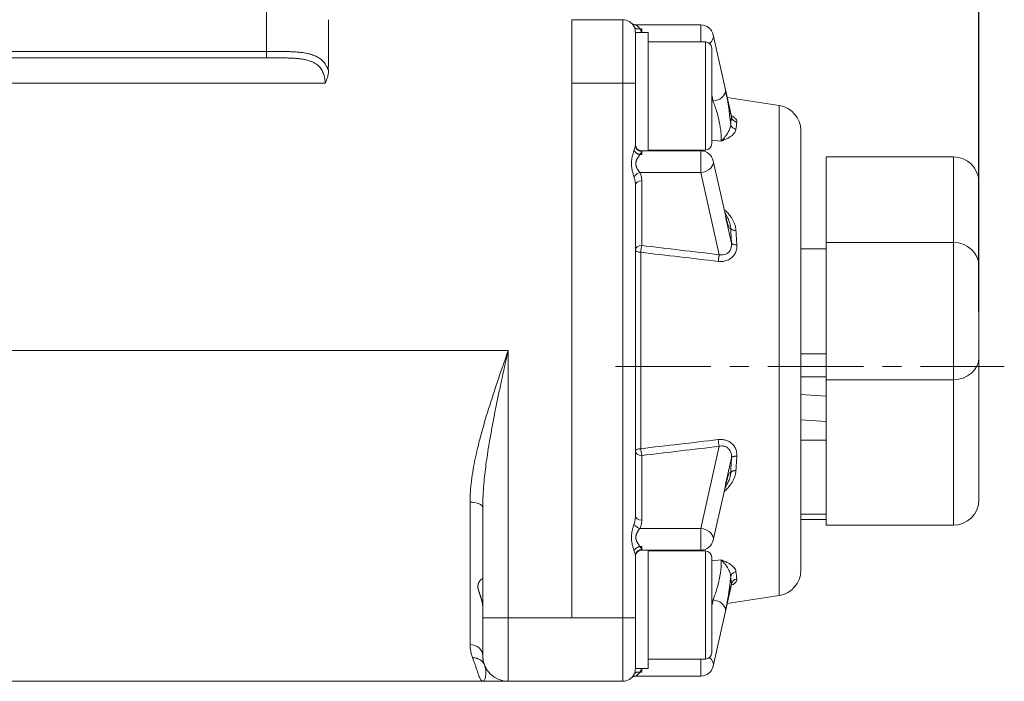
# Model space of a CAD drawing. Header units: millimetres. Extents: x -104 to 382, y -287 to 234.
# Tile 44 of 46: x 305 to 382, y 28 to 80. Entities that reach past the tile are written whole.
import ezdxf

# ---------------------------------------------------------------- set-up
doc = ezdxf.new("R2010")
doc.units = ezdxf.units.MM
for name, pattern in [('K5LT_AXLED', [12, 7.5, -1.5, 1.5, -1.5]), ('K5LT_BASIC', [0]), ('K5LT_THIN', [0])]:
    doc.linetypes.add(name, pattern=pattern)
doc.styles.add('KDIMTEXTSTYLE', font='GOST_AU.SHX', dxfattribs={"width": 0.96, "oblique": 15, "height": 5})
doc.dimstyles.new('KDIMSTYLE (1.00)', dxfattribs={"dimtxt": 5, "dimasz": 1, "dimexe": 2, "dimexo": 0, "dimgap": 1, "dimtad": 1, "dimtxsty": 'KDIMTEXTSTYLE', "dimsah": 1, "dimcen": 0, "dimdle": 1, "dimadec": 0, "dimazin": 0, "dimtfac": 0.667, "dimtmove": 0, "dimatfit": 3, "dimfxl": 1, "dimtvp": 1, "dimtolj": 1, "dimtzin": 0, "dimarcsym": 0})

# ---------------------------------------------------------------- blocks, each defined once
blk = doc.blocks.new('KDIMARROW_01')
blk.add_hatch(color=0).paths.add_polyline_path([(0, 0), (-5, 0.658), (-4.5, 0), (-5, -0.658)])
at = {"color": 0, "linetype": 'K5LT_THIN', "lineweight": 18}
for p, q in [((-4.5, 0), (-5, 0.658)), ((-5, 0.658), (0, 0)), ((0, 0), (-5, -0.658)), ((-5, -0.658), (-4.5, 0)), ((0, 0), (-1, 0))]:
    blk.add_line(p, q, dxfattribs=at)

msp = doc.modelspace()

# ---------------------------------------------------------------- linework, layer by layer
at = {"color": 7, "linetype": 'K5LT_THIN', "lineweight": 18}
for p, q in [((324.262, 81.75), (324.262, 77.25)), ((352.262, 79.75), (352.262, 74.75)), ((353.615, 79.043), (353.762, 79.043)), ((353.762, 79.043), (353.762, 78.75)), ((358.408, 79.336), (358.408, 78)), ((358.762, 78), (358.762, 71.295)), ((324.262, 77.25), (302.916, 77.25)), ((324.262, 76.75), (324.262, 77.25)), ((285.992, 74.75), (328.871, 74.75)), ((348.262, 74.75), (348.262, 32.75)), ((348.262, 74.75), (352.262, 74.75)), ((353.262, 74.75), (352.262, 74.75)), ((352.262, 74.75), (352.262, 32.75)), ((359.262, 73.816), (359.366, 73.35)), ((360.353, 74.168), (360.818, 72.094)), ((359.366, 73.35), (359.262, 73.362)), ((364.566, 73.011), (364.566, 34.489)), ((360.819, 72.143), (360.819, 72.142)), ((358.762, 71.295), (358.762, 69.5)), ((359.262, 70.286), (360.003, 70.203)), ((353.762, 69.143), (353.617, 69.148)), ((353.762, 69.436), (353.762, 69.436)), ((353.762, 69.436), (353.762, 69.397)), ((353.762, 69.397), (353.762, 69.143)), ((358.408, 69.436), (358.408, 67.729)), ((378.262, 68.968), (378.262, 62.24)), ((353.615, 67.729), (358.408, 67.729)), ((358.408, 67.729), (359.853, 61.278)), ((353.762, 62.003), (353.762, 67.083)), ((360.818, 62.194), (360.353, 64.269)), ((368.262, 62.24), (378.262, 62.24)), ((378.262, 62.24), (378.262, 51.451)), ((353.686, 46.033), (353.686, 61.467)), ((283.967, 53.75), (343.262, 53.75)), ((343.262, 32.75), (343.262, 53.75)), ((368.262, 53.484), (366.262, 53.484)), ((366.262, 51.669), (368.262, 51.669)), ((368.262, 51.451), (378.262, 51.451)), ((378.262, 51.451), (378.262, 40.015)), ((366.262, 46.714), (368.262, 46.714)), ((359.853, 46.222), (358.408, 39.771)), ((353.762, 40.417), (353.762, 45.497)), ((360.353, 43.231), (360.818, 45.306)), ((340.262, 41.839), (340.262, 30.639)), ((368.262, 40.883), (366.262, 40.883)), ((358.408, 39.771), (353.615, 39.771)), ((358.408, 39.771), (358.408, 38.064)), ((353.617, 38.352), (353.762, 38.357)), ((353.762, 38.357), (353.762, 38.103)), ((353.762, 38.103), (353.762, 38.064)), ((353.762, 38.064), (353.762, 38.064)), ((358.762, 38), (358.762, 34.735)), ((360.003, 37.297), (359.262, 37.214)), ((360.818, 35.406), (360.353, 33.332)), ((360.819, 35.357), (360.819, 35.357)), ((358.762, 34.735), (358.762, 29.616)), ((359.262, 34.138), (359.366, 34.15)), ((359.366, 34.15), (359.262, 33.684)), ((341.262, 32.75), (343.262, 32.75)), ((343.262, 27.75), (343.262, 32.75)), ((348.262, 32.75), (343.262, 32.75)), ((352.262, 32.75), (348.262, 32.75)), ((353.262, 32.75), (352.262, 32.75)), ((352.262, 32.75), (352.262, 27.75)), ((358.408, 29.5), (358.408, 28.164)), ((358.762, 29.616), (358.762, 29.5)), ((353.762, 28.75), (353.762, 28.457)), ((353.297, 28.165), (353.297, 28.165)), ((353.297, 28.165), (353.297, 28.165)), ((353.762, 28.457), (353.615, 28.457))]:
    msp.add_line(p, q, dxfattribs=at)
at = {"color": 150, "linetype": 'K5LT_BASIC', "lineweight": 20, "true_color": 0x0080ff}
for p, q in [((348.262, 79.75), (348.262, 74.75)), ((352.262, 79.75), (348.262, 79.75)), ((353.298, 79.336), (353.297, 79.336)), ((353.298, 79.336), (358.408, 79.336)), ((353.617, 79.038), (353.615, 79.043)), ((354.262, 78.75), (353.262, 78.75)), ((353.262, 74.75), (353.262, 78.75)), ((354.262, 78.75), (354.262, 69.436)), ((359.383, 78.554), (360.819, 72.143)), ((358.762, 78), (354.262, 78)), ((359.262, 71.583), (359.262, 77.5)), ((324.262, 76.75), (302.916, 76.75)), ((353.262, 73.75), (353.262, 74.75)), ((353.262, 73.75), (353.262, 74.75)), ((353.262, 69.878), (353.262, 73.75)), ((353.262, 71.315), (353.262, 73.75)), ((353.262, 73.75), (353.262, 73.75)), ((364.566, 73.011), (360.484, 73.639)), ((360.819, 72.143), (360.819, 72.142)), ((359.262, 71.652), (359.262, 70)), ((366.262, 36.466), (366.262, 71.034)), ((353.262, 69.934), (353.262, 69.753)), ((353.615, 69.143), (353.617, 69.148)), ((353.762, 69.436), (353.762, 69.436)), ((358.408, 69.436), (353.762, 69.436)), ((358.762, 69.5), (354.262, 69.5)), ((368.262, 68.968), (378.262, 68.968)), ((368.262, 62.24), (368.262, 68.968)), ((359.383, 68.655), (360.342, 64.377)), ((353.262, 40.771), (353.262, 66.729)), ((380.262, 60.39), (380.262, 66.968)), ((368.262, 51.451), (368.262, 62.24)), ((366.262, 61.75), (368.262, 61.75)), ((380.262, 53.197), (380.262, 60.39)), ((380.262, 42.015), (380.262, 53.197)), ((368.262, 40.015), (368.262, 51.451)), ((368.262, 50.155), (366.262, 50.289)), ((366.262, 48.311), (368.262, 48.177)), ((359.383, 38.845), (360.342, 43.123)), ((341.262, 41.381), (341.262, 32.75)), ((368.262, 40.457), (366.262, 40.457)), ((368.262, 40.015), (378.262, 40.015)), ((353.262, 38.154), (353.262, 38.154)), ((353.617, 38.352), (353.615, 38.357)), ((353.762, 38.064), (353.762, 38.064)), ((353.762, 38.064), (358.408, 38.064)), ((354.262, 38.064), (354.262, 30.651)), ((358.762, 38), (354.262, 38)), ((353.262, 37.567), (353.262, 37.747)), ((353.262, 37.622), (353.262, 37.566)), ((353.262, 33.75), (353.262, 37.622)), ((359.262, 34.619), (359.262, 37.5)), ((341.252, 35.817), (341.252, 35.817)), ((353.262, 33.75), (353.262, 36.185)), ((360.819, 35.357), (359.383, 28.946)), ((360.819, 35.357), (360.819, 35.357)), ((359.262, 30), (359.262, 34.619)), ((364.566, 34.489), (360.484, 33.861)), ((353.262, 32.75), (353.262, 33.75)), ((353.262, 33.75), (353.262, 33.75)), ((341.262, 32.75), (341.262, 29.75)), ((353.262, 28.75), (353.262, 32.75)), ((353.262, 28.784), (353.262, 30.651)), ((354.262, 30.651), (354.262, 28.75)), ((358.762, 29.5), (354.262, 29.5)), ((354.262, 28.75), (353.262, 28.75)), ((353.297, 28.165), (353.297, 28.165)), ((353.297, 28.165), (353.297, 28.165)), ((358.408, 28.164), (353.297, 28.164)), ((353.615, 28.457), (353.617, 28.462)), ((273.771, 27.75), (341.262, 27.75)), ((341.262, 27.75), (341.263, 27.75)), ((341.262, 27.75), (341.263, 27.75)), ((341.263, 27.75), (341.263, 27.75)), ((341.263, 27.75), (341.263, 27.75)), ((341.263, 27.75), (341.263, 27.75)), ((341.263, 27.75), (341.265, 27.75)), ((341.263, 27.75), (341.263, 27.75)), ((341.263, 27.75), (341.263, 27.75)), ((341.263, 27.75), (341.263, 27.75)), ((341.263, 27.75), (341.265, 27.75)), ((341.265, 27.75), (341.265, 27.75)), ((341.265, 27.75), (341.267, 27.75)), ((341.265, 27.75), (341.267, 27.75)), ((341.265, 27.75), (341.267, 27.75)), ((341.267, 27.75), (341.267, 27.75)), ((341.267, 27.75), (341.267, 27.75)), ((341.267, 27.75), (343.262, 27.75)), ((341.267, 27.75), (341.267, 27.75)), ((341.267, 27.75), (341.267, 27.75)), ((348.262, 27.75), (343.262, 27.75)), ((348.262, 27.75), (352.262, 27.75))]:
    msp.add_line(p, q, dxfattribs=at)
at = {"color": 30, "linetype": 'K5LT_AXLED', "lineweight": 18, "true_color": 0xff8000}
msp.add_line((351.686, 52.5), (382.262, 52.5), dxfattribs=at)
at = {"color": 150, "linetype": 'K5LT_BASIC', "lineweight": 20, "true_color": 0x0080ff}
for centre, radius, start, end in [((352.262, 78.75), 1, 25.6615, 90), ((352.262, 78.75), 1, 45.89228, 46.34814), ((352.262, 78.75), 1, 44.95825, 45.89228), ((352.262, 78.75), 1, 25.52878, 40.16049), ((352.262, 78.75), 1, 25.32126, 25.74835), ((352.262, 78.75), 1, 0, 25.6615), ((358.408, 78.336), 1, 12.6254, 90), ((358.762, 77.5), 0.5, 0, 90), ((364.262, 71.034), 2, 0, 81.25384), ((358.762, 70), 0.5, 270, 0), ((358.408, 68.436), 1, 12.6254, 90), ((378.262, 66.968), 2, 0, 90), ((378.262, 42.015), 2, 270, 0), ((358.408, 39.064), 1, 270, 347.3742), ((358.762, 37.5), 0.5, 0, 90), ((364.262, 36.466), 2, 278.74616, 0), ((343.262, 29.75), 2, 180, 270), ((343.262, 29.75), 2, 180, 201.09758), ((358.762, 30), 0.5, 270, 0), ((352.262, 28.75), 1, 334.47122, 0), ((358.408, 29.164), 1, 270, 347.3742), ((352.262, 28.75), 1, 270, 334.3385), ((352.262, 28.75), 1, 313.65929, 314.0944), ((352.262, 28.75), 1, 313.6519, 313.6624), ((352.262, 28.75), 1, 314.0944, 315.71757), ((352.262, 28.75), 1, 314.11175, 314.7814), ((352.262, 28.75), 1, 334.3385, 334.47122)]:
    msp.add_arc(centre, radius, start, end, dxfattribs=at)
at = {"color": 7, "linetype": 'K5LT_THIN', "lineweight": 18}
for centre, major_axis, ratio, start_param, end_param in [((353.762, 77.982), (-1.5, 0), 0.707107, 4.712389, 4.808614), ((358.408, 78.336), (-0.976, -0.219), 0.698401, 2.157904, 3.141593), ((358.408, 78.336), (-0.976, -0.219), 0.698401, 3.141593, 3.141594), ((359.366, 74.058), (0.976, 0.219), 0.698401, 4.557212, 6.128009), ((353.762, 70.204), (1.5, 0), 0.707107, 4.616164, 4.712389), ((358.408, 68.436), (-0.976, -0.219), 0.698401, 1.41562, 3.141593), ((358.408, 68.436), (-0.976, -0.219), 0.698401, 3.141593, 3.141594), ((353.762, 66.729), (-0.5, 0), 0.707107, 4.712389, 6.283185), ((359.366, 64.158), (0.976, 0.219), 0.698401, 6.276654, 6.283185), ((359.366, 64.158), (0.976, 0.219), 0.698401, 6.128009, 6.276654), ((353.762, 61.649), (-0.5, 0), 0.707107, 4.712389, 6.283185), ((378.262, 60.39), (-2, 0), 0.925252, 3.141593, 4.712389), ((353.762, 61.649), (-0.5, 0), 0.368619, 0, 1.418147), ((378.262, 53.197), (2, 0), 0.872936, 4.712389, 6.283185), ((353.762, 45.851), (-0.5, 0), 0.368619, 4.865038, 6.283185), ((353.762, 45.851), (0.5, 0), 0.707107, 3.141593, 4.712389), ((359.366, 43.342), (0.976, -0.219), 0.698401, 0, 0.006532), ((359.366, 43.342), (0.976, -0.219), 0.698401, 0.006532, 0.155177), ((340.262, 41.381), (1, 0), 0.458123, 0, 1.570796), ((353.762, 40.771), (0.5, 0), 0.707107, 3.141593, 4.712389), ((358.408, 39.064), (-0.976, 0.219), 0.698401, 3.141593, 4.867566), ((358.408, 39.064), (-0.976, 0.219), 0.698401, 3.141585, 3.141593), ((353.762, 37.296), (-1.5, 0), 0.707107, 4.712389, 4.808614), ((359.366, 33.442), (-0.976, 0.219), 0.698401, 3.296769, 4.867566), ((340.262, 29.75), (-1, 0), 0.888889, 3.141593, 4.712389), ((358.408, 29.164), (-0.976, 0.219), 0.698401, 3.141593, 4.125289), ((358.408, 29.164), (-0.976, 0.219), 0.698401, 3.141585, 3.141593), ((353.762, 29.518), (1.5, 0), 0.707107, 4.616164, 4.712389)]:
    msp.add_ellipse(centre, major_axis=major_axis, ratio=ratio, start_param=start_param, end_param=end_param, dxfattribs=at)
at = {"color": 150, "linetype": 'K5LT_BASIC', "lineweight": 20, "true_color": 0x0080ff}
for centre, major_axis, start_param, end_param in [((358.408, 78.336), (-0.976, -0.219), 3.141593, 3.141594), ((358.408, 68.436), (-0.976, -0.219), 3.141593, 3.141594), ((359.366, 64.158), (0.976, 0.219), 6.276654, 6.283185), ((359.366, 43.342), (0.976, -0.219), 0, 0.006532), ((358.408, 39.064), (-0.976, 0.219), 3.141585, 3.141593), ((358.408, 29.164), (-0.976, 0.219), 3.141585, 3.141593)]:
    msp.add_ellipse(centre, major_axis=major_axis, ratio=0.698401, start_param=start_param, end_param=end_param, dxfattribs=at)
for points, knots in [([(329.135, 79.75), (329.135, 78.584), (329.135, 77.417), (329.135, 76.084), (329.099, 75.917), (329.135, 75.75), (329.135, 75.75), (329.135, 75.749)], [0, 0, 0, 0, 0.874687, 0.874687, 0.999642, 0.999642, 1, 1, 1, 1]), ([(352.958, 79.468), (352.958, 79.468), (352.958, 79.468), (352.959, 79.468), (352.959, 79.467), (352.96, 79.467), (352.96, 79.467), (352.961, 79.466), (352.962, 79.465), (352.964, 79.463), (352.965, 79.461), (352.97, 79.457), (352.973, 79.454), (352.981, 79.448), (352.986, 79.444), (353.002, 79.432), (353.014, 79.423), (353.044, 79.404), (353.062, 79.394), (353.099, 79.376), (353.118, 79.368), (353.157, 79.355), (353.177, 79.35), (353.219, 79.341), (353.24, 79.338), (353.268, 79.336), (353.275, 79.336), (353.281, 79.336)], [0, 0, 0, 0, 1.156858, 1.156858, 1.908822, 1.908822, 2.139355, 2.139355, 3.064203, 3.064203, 3.989051, 3.989051, 4.955053, 4.955053, 5.918213, 5.918213, 7.844533, 7.844533, 10.467317, 10.467317, 13.059217, 13.059217, 15.671218, 15.671218, 18.386597, 18.386597, 19.229939, 19.229939, 19.229939, 19.229939]), ([(353.027, 79.394), (353.031, 79.389), (353.036, 79.383), (353.044, 79.373), (353.047, 79.369), (353.051, 79.365)], [8.981993, 8.981993, 8.981993, 8.981993, 10.773679, 10.773679, 12, 12, 12, 12]), ([(329.135, 75.749), (329.134, 75.691), (329.132, 75.633), (329.119, 75.497), (329.105, 75.419), (329.07, 75.256), (329.044, 75.17), (328.982, 74.991), (328.943, 74.898), (328.89, 74.788), (328.881, 74.769), (328.871, 74.75)], [0, 0, 0, 0, 0.167683, 0.167683, 0.394006, 0.394006, 0.650137, 0.650137, 0.938856, 0.938856, 1, 1, 1, 1]), ([(360.834, 72.102), (360.834, 72.102), (360.834, 72.102), (360.833, 72.104), (360.832, 72.105), (360.83, 72.109), (360.829, 72.111), (360.827, 72.115), (360.826, 72.118), (360.824, 72.124), (360.823, 72.127), (360.821, 72.134), (360.82, 72.138), (360.819, 72.142)], [0, 0, 0, 0, 0.001198, 0.001198, 0.4, 0.4, 0.8, 0.8, 1.2, 1.2, 1.6, 1.6, 2, 2, 2, 2]), ([(353.762, 69.435), (353.74, 69.435), (353.719, 69.436), (353.677, 69.442), (353.655, 69.446), (353.612, 69.458), (353.591, 69.465), (353.549, 69.483), (353.528, 69.493), (353.489, 69.516), (353.47, 69.529), (353.436, 69.555), (353.42, 69.569), (353.39, 69.599), (353.377, 69.616), (353.35, 69.65), (353.338, 69.669), (353.318, 69.704), (353.311, 69.721), (353.301, 69.741), (353.3, 69.745), (353.289, 69.77), (353.282, 69.792), (353.271, 69.836), (353.267, 69.858), (353.263, 69.896), (353.263, 69.912), (353.262, 69.93), (353.262, 69.932), (353.262, 69.935)], [0, 0, 0, 0, 1.292793, 1.292793, 2.636676, 2.636676, 4.018693, 4.018693, 5.416802, 5.416802, 6.801675, 6.801675, 8.082199, 8.082199, 9.383368, 9.383368, 10.734208, 10.734208, 11.861573, 11.861573, 12.119417, 12.119417, 13.514662, 13.514662, 14.891389, 14.891389, 15.862652, 15.862652, 16, 16, 16, 16]), ([(353.166, 69.502), (353.17, 69.482), (353.177, 69.467), (353.193, 69.436), (353.203, 69.421), (353.224, 69.39), (353.236, 69.376), (353.261, 69.347), (353.274, 69.333), (353.303, 69.305), (353.318, 69.292), (353.35, 69.267), (353.367, 69.255), (353.401, 69.232), (353.419, 69.221), (353.456, 69.202), (353.475, 69.192), (353.513, 69.176), (353.533, 69.168), (353.572, 69.155), (353.592, 69.149), (353.613, 69.144), (353.614, 69.144), (353.617, 69.148)], [0, 0, 0, 0, 0.099452, 0.099452, 0.198904, 0.198904, 0.298356, 0.298356, 0.397808, 0.397808, 0.49726, 0.49726, 0.596712, 0.596712, 0.696164, 0.696164, 0.795616, 0.795616, 0.895068, 0.895068, 0.994521, 0.994521, 1, 1, 1, 1]), ([(360.494, 63.823), (360.487, 63.841), (360.48, 63.86), (360.466, 63.902), (360.459, 63.924), (360.449, 63.954), (360.446, 63.964), (360.433, 64.008), (360.423, 64.045), (360.401, 64.127), (360.39, 64.171), (360.366, 64.266), (360.354, 64.318), (360.342, 64.372)], [0, 0, 0, 0, 0.6, 0.6, 1.01731, 1.01731, 1.2, 1.2, 1.793007, 1.793007, 2.386014, 2.386014, 3, 3, 3, 3]), ([(341.262, 41.381), (341.262, 41.705), (341.279, 42.325), (341.341, 43.216), (341.422, 44.024), (341.517, 44.801), (341.632, 45.613), (341.78, 46.54), (341.987, 47.721), (342.296, 49.313), (342.734, 51.38), (343.077, 52.921), (343.262, 53.75)], [0, 0, 0, 0, 0.082941, 0.156879, 0.221814, 0.282476, 0.347866, 0.420058, 0.507702, 0.6326, 0.80116, 1, 1, 1, 1]), ([(360.342, 43.128), (360.344, 43.135), (360.345, 43.141), (360.351, 43.168), (360.356, 43.187), (360.363, 43.219), (360.366, 43.232), (360.371, 43.252), (360.373, 43.26), (360.377, 43.276), (360.379, 43.284), (360.382, 43.299), (360.384, 43.305), (360.388, 43.324), (360.392, 43.337), (360.4, 43.371), (360.406, 43.392), (360.413, 43.42), (360.416, 43.428), (360.425, 43.461), (360.431, 43.485), (360.446, 43.536), (360.454, 43.563), (360.469, 43.608), (360.475, 43.626), (360.487, 43.66), (360.492, 43.673), (360.5, 43.693), (360.504, 43.702), (360.504, 43.704), (360.505, 43.706), (360.504, 43.703), (360.5, 43.695), (360.496, 43.689)], [0, 0, 0, 0, 0.294083, 0.294083, 1.165893, 1.165893, 1.748027, 1.748027, 2.136734, 2.136734, 2.525442, 2.525442, 2.84555, 2.84555, 3.485766, 3.485766, 4.629004, 4.629004, 5.084261, 5.084261, 6.545893, 6.545893, 8.46195, 8.46195, 10.163577, 10.163577, 11.865205, 11.865205, 13.566832, 13.566832, 14.33101, 14.33101, 16, 16, 16, 16]), ([(353.262, 37.566), (353.262, 37.566), (353.262, 37.566), (353.262, 37.566), (353.262, 37.566), (353.262, 37.568), (353.262, 37.57), (353.262, 37.574), (353.262, 37.577), (353.262, 37.583), (353.262, 37.588), (353.263, 37.595), (353.263, 37.598), (353.263, 37.607), (353.264, 37.614), (353.267, 37.638), (353.27, 37.656), (353.279, 37.695), (353.285, 37.717), (353.301, 37.759), (353.31, 37.78), (353.331, 37.82), (353.343, 37.839), (353.37, 37.876), (353.384, 37.893), (353.414, 37.925), (353.429, 37.939), (353.463, 37.966), (353.481, 37.979), (353.519, 38.002), (353.539, 38.012), (353.58, 38.031), (353.602, 38.039), (353.646, 38.051), (353.668, 38.056), (353.706, 38.062), (353.723, 38.064), (353.747, 38.065), (353.754, 38.065), (353.762, 38.065)], [0.001175, 0.001175, 0.001175, 0.001175, 0.003277, 0.003277, 0.004698, 0.004698, 0.13547, 0.13547, 0.274463, 0.274463, 0.552449, 0.552449, 0.729932, 0.729932, 1.108422, 1.108422, 2.220369, 2.220369, 3.590107, 3.590107, 4.983846, 4.983846, 6.373509, 6.373509, 7.731705, 7.731705, 9.035529, 9.035529, 10.370878, 10.370878, 11.751091, 11.751091, 13.149126, 13.149126, 14.535697, 14.535697, 15.54443, 15.54443, 16, 16, 16, 16]), ([(341.262, 33.572), (341.262, 33.586), (341.261, 33.614), (341.26, 33.655), (341.257, 33.696), (341.254, 33.728), (341.252, 33.756), (341.248, 33.784), (341.244, 33.821), (341.237, 33.863), (341.23, 33.905), (341.222, 33.947), (341.214, 33.99), (341.204, 34.032), (341.194, 34.075), (341.182, 34.122), (341.168, 34.174), (341.152, 34.231), (341.137, 34.283), (341.122, 34.33), (341.108, 34.372), (341.095, 34.413), (341.081, 34.454), (341.067, 34.494), (341.054, 34.534), (341.04, 34.573), (341.027, 34.612), (341.014, 34.65), (341.001, 34.687), (340.989, 34.723), (340.977, 34.757), (340.966, 34.791), (340.956, 34.823), (340.947, 34.854), (340.938, 34.884), (340.93, 34.913), (340.923, 34.94), (340.917, 34.965), (340.911, 34.99), (340.906, 35.013), (340.902, 35.035), (340.898, 35.056), (340.895, 35.076), (340.892, 35.096), (340.89, 35.114), (340.888, 35.132), (340.886, 35.148), (340.885, 35.164), (340.885, 35.18), (340.884, 35.196), (340.884, 35.208), (340.884, 35.221), (340.884, 35.237), (340.885, 35.259), (340.887, 35.282), (340.89, 35.302), (340.892, 35.321), (340.895, 35.337), (340.898, 35.352), (340.902, 35.371), (340.909, 35.397), (340.92, 35.431), (340.933, 35.466), (340.946, 35.496), (340.958, 35.52), (340.969, 35.54), (340.979, 35.558), (340.99, 35.575), (341, 35.592), (341.012, 35.608), (341.023, 35.624), (341.035, 35.64), (341.047, 35.655), (341.061, 35.671), (341.075, 35.687), (341.091, 35.705), (341.106, 35.719), (341.119, 35.732), (341.131, 35.742), (341.142, 35.752), (341.153, 35.761), (341.164, 35.77), (341.174, 35.777), (341.184, 35.785), (341.194, 35.791), (341.203, 35.797), (341.211, 35.802), (341.22, 35.806), (341.227, 35.81), (341.234, 35.813), (341.241, 35.815), (341.246, 35.816), (341.25, 35.817), (341.252, 35.817), (341.252, 35.817)], [0, 0, 0, 0, 0.0116251, 0.0232257, 0.0348057, 0.0463864, 0.0497538, 0.0579701, 0.0695809, 0.081214, 0.0928891, 0.1045844, 0.1163336, 0.128119, 0.1399615, 0.1518406, 0.1677426, 0.1836491, 0.1995743, 0.2115622, 0.2235338, 0.2354031, 0.2471586, 0.2588658, 0.2705837, 0.2823106, 0.2940457, 0.3056645, 0.3171883, 0.328508, 0.3397252, 0.3505951, 0.3612245, 0.3714836, 0.3816055, 0.3912612, 0.4005841, 0.4093822, 0.4179876, 0.4261238, 0.4339931, 0.4415065, 0.4489347, 0.4560143, 0.4628287, 0.4692059, 0.4754019, 0.4811871, 0.4867448, 0.4937138, 0.4994615, 0.5011217, 0.5089637, 0.5180048, 0.5272449, 0.5367076, 0.5436887, 0.5503859, 0.5569779, 0.563744, 0.5754487, 0.5924306, 0.6111306, 0.626802, 0.6382398, 0.648956, 0.6589868, 0.6690493, 0.6792688, 0.689602, 0.700096, 0.710642, 0.7212752, 0.7319419, 0.7462094, 0.7604775, 0.7747351, 0.7853894, 0.7960202, 0.8066134, 0.8171928, 0.8277383, 0.8382563, 0.8487683, 0.8592945, 0.8699132, 0.8806013, 0.8913855, 0.9022116, 0.913144, 0.9242099, 0.9353462, 0.9464347, 0.9496725, 0.9496725, 0.9496725, 0.9496725]), ([(341.252, 35.817), (341.252, 35.817), (341.253, 35.817), (341.255, 35.817), (341.258, 35.816), (341.26, 35.815), (341.261, 35.812), (341.262, 35.81), (341.262, 35.809)], [0.9496725, 0.9496725, 0.9496725, 0.9496725, 0.94967255, 0.95734384, 0.96808612, 0.97871094, 0.98933449, 1, 1, 1, 1]), ([(360.819, 35.357), (360.821, 35.363), (360.823, 35.369), (360.825, 35.376), (360.826, 35.378), (360.827, 35.381), (360.827, 35.382), (360.828, 35.384), (360.828, 35.385), (360.83, 35.388), (360.83, 35.39), (360.833, 35.394), (360.834, 35.397), (360.836, 35.4), (360.837, 35.401), (360.837, 35.402), (360.837, 35.401), (360.836, 35.4)], [0, 0, 0, 0, 2.4, 2.4, 3.24907, 3.24907, 3.782672, 3.782672, 4.392454, 4.392454, 5.535838, 5.535838, 7.670298, 7.670298, 10.070298, 10.070298, 12, 12, 12, 12]), ([(353.297, 28.165), (353.297, 28.165), (353.297, 28.165), (353.275, 28.165), (353.253, 28.163), (353.21, 28.157), (353.188, 28.153), (353.148, 28.142), (353.129, 28.136), (353.091, 28.121), (353.073, 28.112), (353.048, 28.098), (353.041, 28.094), (353.029, 28.087), (353.024, 28.084), (353.012, 28.075), (353.005, 28.07), (352.985, 28.055), (352.974, 28.046), (352.965, 28.038), (352.963, 28.036), (352.96, 28.034), (352.959, 28.033), (352.958, 28.032), (352.958, 28.032), (352.958, 28.032), (352.958, 28.032), (352.958, 28.032)], [0, 0, 0, 0, 0.00402, 0.00402, 2.927263, 2.927263, 5.855265, 5.855265, 8.524101, 8.524101, 11.245365, 11.245365, 12.367003, 12.367003, 13.143396, 13.143396, 14.337862, 14.337862, 16.667072, 16.667072, 18.086414, 18.086414, 19.186014, 19.186014, 20.780563, 20.780563, 20.998688, 20.998688, 20.998688, 20.998688]), ([(352.958, 28.032), (352.958, 28.032), (352.958, 28.032), (352.959, 28.032), (352.959, 28.033), (352.96, 28.033), (352.96, 28.033), (352.961, 28.034), (352.962, 28.035), (352.964, 28.037), (352.965, 28.039), (352.97, 28.043), (352.973, 28.046), (352.981, 28.052), (352.986, 28.056), (353.002, 28.068), (353.014, 28.077), (353.044, 28.096), (353.062, 28.106), (353.099, 28.124), (353.118, 28.132), (353.157, 28.145), (353.177, 28.15), (353.219, 28.159), (353.24, 28.162), (353.268, 28.164), (353.275, 28.164), (353.281, 28.164)], [0, 0, 0, 0, 1.156857, 1.156857, 1.90882, 1.90882, 2.139353, 2.139353, 3.0642, 3.0642, 3.989047, 3.989047, 4.955051, 4.955051, 5.918212, 5.918212, 7.844535, 7.844535, 10.467321, 10.467321, 13.059251, 13.059251, 15.671283, 15.671283, 18.386662, 18.386662, 19.22993, 19.22993, 19.22993, 19.22993]), ([(353.166, 28.322), (353.17, 28.331), (353.177, 28.343), (353.193, 28.366), (353.203, 28.377), (353.224, 28.397), (353.236, 28.406), (353.261, 28.423), (353.274, 28.431), (353.303, 28.444), (353.318, 28.45), (353.35, 28.46), (353.367, 28.464), (353.401, 28.47), (353.419, 28.473), (353.456, 28.475), (353.475, 28.475), (353.513, 28.473), (353.533, 28.472), (353.572, 28.466), (353.592, 28.463), (353.613, 28.458), (353.614, 28.457), (353.617, 28.462)], [0, 0, 0, 0, 0.099452, 0.099452, 0.198904, 0.198904, 0.298356, 0.298356, 0.397808, 0.397808, 0.49726, 0.49726, 0.596712, 0.596712, 0.696164, 0.696164, 0.795616, 0.795616, 0.895068, 0.895068, 0.994521, 0.994521, 1, 1, 1, 1])]:
    msp.add_open_spline(points, degree=3, knots=knots, dxfattribs=at)
for points in [[(353.615, 79.043), (353.516, 79.019), (353.317, 79.02), (353.194, 79.117), (353.164, 79.181)], [(353.617, 79.038), (353.515, 79.019), (353.316, 79.02), (353.194, 79.118), (353.166, 79.178)], [(353.166, 69.502), (353.164, 69.498), (353.164, 69.497), (353.164, 69.497), (353.164, 69.497)], [(353.164, 69.497), (353.194, 69.419), (353.317, 69.263), (353.516, 69.167), (353.615, 69.143)], [(353.615, 38.357), (353.516, 38.333), (353.317, 38.237), (353.194, 38.081), (353.164, 38.003)], [(353.164, 38.003), (353.164, 38.003), (353.164, 38.003), (353.164, 38.002), (353.166, 37.998)], [(353.617, 38.352), (353.515, 38.333), (353.316, 38.236), (353.194, 38.08), (353.166, 37.998)], [(353.164, 28.319), (353.194, 28.383), (353.317, 28.48), (353.516, 28.481), (353.615, 28.457)]]:
    msp.add_open_spline(points, degree=3, dxfattribs=at)
at = {"color": 7, "linetype": 'K5LT_THIN', "lineweight": 18}
for points, knots in [([(353.615, 79.043), (353.594, 79.072), (353.554, 79.122), (353.5, 79.177), (353.461, 79.213), (353.431, 79.238), (353.405, 79.259), (353.381, 79.278), (353.36, 79.293), (353.343, 79.305), (353.329, 79.315), (353.317, 79.323), (353.309, 79.329), (353.303, 79.333), (353.299, 79.335), (353.297, 79.336), (353.298, 79.335), (353.3, 79.333), (353.301, 79.333)], [0, 0, 0, 0, 0.0811032, 0.1442213, 0.1872753, 0.2213711, 0.2538606, 0.2866904, 0.3178552, 0.346626, 0.3737069, 0.4004, 0.426107, 0.4503091, 0.4746938, 0.5002514, 0.5259344, 0.5432846, 0.5432846, 0.5432846, 0.5432846]), ([(329.135, 75.749), (329.096, 75.863), (329.015, 76.052), (328.882, 76.27), (328.758, 76.43), (328.61, 76.582), (328.394, 76.752), (328.097, 76.913), (327.773, 77.029), (327.484, 77.101), (327.237, 77.146), (326.997, 77.179), (326.733, 77.205), (326.427, 77.225), (326.036, 77.241), (325.531, 77.25), (324.92, 77.252), (324.483, 77.25), (324.262, 77.25)], [0, 0, 0, 0, 0.067415, 0.118391, 0.152926, 0.191389, 0.250609, 0.326419, 0.400264, 0.456009, 0.497822, 0.540549, 0.588541, 0.639894, 0.701011, 0.788935, 0.892731, 1, 1, 1, 1]), ([(324.262, 76.75), (324.53, 76.75), (324.993, 76.752), (325.564, 76.749), (325.958, 76.74), (326.265, 76.729), (326.554, 76.712), (326.85, 76.686), (327.152, 76.644), (327.47, 76.577), (327.777, 76.48), (328.034, 76.358), (328.222, 76.235), (328.364, 76.113), (328.481, 75.986), (328.585, 75.842), (328.67, 75.691), (328.741, 75.527), (328.801, 75.339), (328.845, 75.13), (328.867, 74.927), (328.871, 74.803), (328.871, 74.75)], [0, 0, 0, 0, 0.119991, 0.206476, 0.259453, 0.302783, 0.351853, 0.399555, 0.450508, 0.507898, 0.572591, 0.630508, 0.674811, 0.709185, 0.745537, 0.780699, 0.817233, 0.849637, 0.886161, 0.930746, 0.970386, 1, 1, 1, 1]), ([(359.366, 73.35), (359.475, 73.097), (359.659, 72.561), (359.845, 71.804), (359.94, 71.276), (359.994, 70.858), (360.018, 70.49), (360.012, 70.286), (360.003, 70.203)], [0, 0, 0, 0, 0.297791, 0.499601, 0.627162, 0.7428, 0.874323, 1, 1, 1, 1]), ([(361.236, 71.7), (361.244, 71.76), (361.223, 71.868), (361.116, 72.003), (361, 72.096), (360.899, 72.159), (360.834, 72.193), (360.805, 72.207)], [0, 0, 0, 0, 0.1860521, 0.324664, 0.4113546, 0.4810578, 0.530282, 0.530282, 0.530282, 0.530282]), ([(360.818, 72.094), (360.824, 72.055), (360.847, 71.982), (360.905, 71.889), (360.975, 71.817), (361.054, 71.762), (361.142, 71.722), (361.204, 71.706), (361.236, 71.7)], [0, 0, 0, 0, 0.20398, 0.38485, 0.54468, 0.69615, 0.848613, 1, 1, 1, 1]), ([(360.752, 71.52), (360.75, 71.444), (360.728, 71.304), (360.662, 71.116), (360.593, 70.97), (360.524, 70.845), (360.439, 70.71), (360.324, 70.549), (360.177, 70.372), (360.063, 70.257), (360.003, 70.203)], [0, 0, 0, 0, 0.182386, 0.322138, 0.422065, 0.503703, 0.59671, 0.717686, 0.856201, 1, 1, 1, 1]), ([(360.752, 71.52), (360.758, 71.483), (360.78, 71.415), (360.834, 71.33), (360.898, 71.263), (360.971, 71.21), (361.063, 71.165), (361.132, 71.147), (361.17, 71.141)], [0, 0, 0, 0, 0.200887, 0.374791, 0.514131, 0.660769, 0.820198, 1, 1, 1, 1]), ([(360.003, 70.203), (360.106, 70.243), (360.295, 70.32), (360.538, 70.44), (360.722, 70.551), (360.866, 70.658), (360.984, 70.768), (361.082, 70.89), (361.146, 71.016), (361.165, 71.101), (361.17, 71.141)], [0, 0, 0, 0, 0.169544, 0.318382, 0.446514, 0.548603, 0.6586, 0.776503, 0.894717, 1, 1, 1, 1]), ([(353.262, 69.878), (353.262, 69.83), (353.276, 69.743), (353.326, 69.635), (353.389, 69.553), (353.466, 69.486), (353.563, 69.433), (353.666, 69.403), (353.732, 69.397), (353.762, 69.397)], [0, 0, 0, 0, 0.18885, 0.347409, 0.46717, 0.591128, 0.746312, 0.886838, 1, 1, 1, 1]), ([(353.164, 69.497), (353.14, 69.422), (353.093, 69.281), (353.033, 69.068), (352.991, 68.87), (352.962, 68.669), (352.95, 68.465), (352.954, 68.282), (352.972, 68.117), (353.001, 67.953), (353.039, 67.796), (353.08, 67.646), (353.122, 67.507), (353.15, 67.418), (353.164, 67.376)], [0, 0, 0, 0, 0.137468, 0.23785, 0.314972, 0.405284, 0.493199, 0.56489, 0.631091, 0.700237, 0.777269, 0.845744, 0.921635, 1, 1, 1, 1]), ([(353.615, 67.729), (353.593, 67.759), (353.552, 67.818), (353.492, 67.905), (353.447, 67.978), (353.412, 68.039), (353.385, 68.092), (353.362, 68.142), (353.344, 68.188), (353.328, 68.235), (353.315, 68.281), (353.306, 68.326), (353.3, 68.369), (353.296, 68.411), (353.296, 68.458), (353.301, 68.517), (353.313, 68.585), (353.334, 68.656), (353.359, 68.722), (353.387, 68.786), (353.42, 68.849), (353.458, 68.914), (353.499, 68.978), (353.54, 69.038), (353.579, 69.093), (353.603, 69.127), (353.615, 69.143)], [0, 0, 0, 0, 0.082885, 0.151804, 0.207092, 0.246139, 0.282911, 0.315497, 0.345864, 0.374384, 0.404618, 0.433258, 0.459931, 0.483063, 0.51113, 0.546568, 0.591681, 0.637557, 0.681624, 0.721071, 0.764029, 0.811793, 0.862018, 0.909064, 0.954245, 1, 1, 1, 1]), ([(353.164, 67.376), (353.179, 67.414), (353.218, 67.481), (353.297, 67.566), (353.384, 67.632), (353.489, 67.69), (353.57, 67.718), (353.615, 67.729)], [0, 0, 0, 0, 0.243318, 0.43284, 0.590446, 0.773205, 1, 1, 1, 1]), ([(353.762, 67.083), (353.76, 67.146), (353.758, 67.209), (353.742, 67.333), (353.73, 67.395), (353.699, 67.516), (353.679, 67.577), (353.644, 67.667), (353.629, 67.698), (353.615, 67.729)], [0, 0, 0, 0, 0.282035, 0.282035, 0.564069, 0.564069, 0.846104, 0.846104, 1, 1, 1, 1]), ([(361.17, 63.181), (361.164, 63.291), (361.132, 63.494), (361.041, 63.767), (360.932, 63.997), (360.802, 64.212), (360.628, 64.448), (360.434, 64.663), (360.291, 64.801), (360.235, 64.853)], [0, 0, 0, 0, 0.1536881, 0.283869, 0.3905427, 0.4957917, 0.6168013, 0.7735841, 0.8699832, 0.8699832, 0.8699832, 0.8699832]), ([(360.296, 64.582), (360.322, 64.536), (360.387, 64.424), (360.472, 64.269), (360.55, 64.113), (360.616, 63.965), (360.679, 63.794), (360.733, 63.588), (360.75, 63.44), (360.752, 63.361)], [0.2511069, 0.2511069, 0.2511069, 0.2511069, 0.3266686, 0.4416452, 0.5244421, 0.6102772, 0.7148341, 0.8447417, 1, 1, 1, 1]), ([(361.17, 63.181), (361.128, 63.182), (361.051, 63.189), (360.956, 63.211), (360.883, 63.238), (360.824, 63.27), (360.777, 63.311), (360.757, 63.343), (360.752, 63.361)], [0, 0, 0, 0, 0.20069, 0.374399, 0.513636, 0.660231, 0.819855, 1, 1, 1, 1]), ([(353.762, 62.003), (353.755, 61.976), (353.743, 61.917), (353.725, 61.816), (353.709, 61.706), (353.695, 61.587), (353.688, 61.507), (353.686, 61.467)], [0, 0, 0, 0, 0.198376, 0.386567, 0.577674, 0.778757, 1, 1, 1, 1]), ([(359.777, 60.751), (359.907, 60.736), (360.149, 60.74), (360.447, 60.817), (360.661, 60.921), (360.814, 61.029), (360.941, 61.152), (361.043, 61.285), (361.125, 61.431), (361.188, 61.59), (361.227, 61.758), (361.24, 61.912), (361.238, 62.004), (361.236, 62.042)], [0, 0, 0, 0, 0.165, 0.301381, 0.391794, 0.475247, 0.551073, 0.630728, 0.703821, 0.781704, 0.87027, 0.946597, 1, 1, 1, 1]), ([(360.818, 62.194), (360.824, 62.122), (360.823, 61.992), (360.789, 61.821), (360.736, 61.68), (360.666, 61.559), (360.582, 61.459), (360.484, 61.378), (360.348, 61.302), (360.136, 61.246), (359.955, 61.255), (359.853, 61.278)], [0, 0, 0, 0, 0.130885, 0.235448, 0.326695, 0.417416, 0.504195, 0.580731, 0.668345, 0.810336, 1, 1, 1, 1]), ([(361.236, 62.042), (361.193, 62.043), (361.115, 62.048), (361.014, 62.067), (360.937, 62.092), (360.88, 62.122), (360.839, 62.156), (360.823, 62.181), (360.818, 62.194)], [0, 0, 0, 0, 0.203981, 0.384854, 0.544687, 0.696163, 0.848624, 1, 1, 1, 1]), ([(359.853, 61.278), (359.846, 61.251), (359.834, 61.193), (359.815, 61.089), (359.799, 60.974), (359.785, 60.857), (359.779, 60.785), (359.777, 60.751)], [0, 0, 0, 0, 0.197942, 0.39016, 0.609301, 0.810673, 1, 1, 1, 1]), ([(359.777, 60.751), (359.78, 60.795), (359.788, 60.879), (359.801, 60.993), (359.815, 61.085), (359.828, 61.161), (359.841, 61.225), (359.849, 61.262), (359.853, 61.278)], [0, 0, 0, 0, 0.247643, 0.446362, 0.596157, 0.745667, 0.880281, 1, 1, 1, 1]), ([(343.262, 53.75), (342.932, 52.797), (342.331, 51.069), (341.621, 48.869), (341.159, 47.267), (340.872, 46.151), (340.665, 45.235), (340.5, 44.382), (340.369, 43.529), (340.283, 42.667), (340.262, 42.114), (340.262, 41.839)], [0, 0, 0, 0, 0.237417, 0.427295, 0.544632, 0.636967, 0.707957, 0.776946, 0.85443, 0.926894, 1, 1, 1, 1]), ([(361.236, 45.458), (361.244, 45.59), (361.223, 45.823), (361.116, 46.099), (361, 46.278), (360.889, 46.402), (360.77, 46.505), (360.638, 46.592), (360.499, 46.66), (360.352, 46.711), (360.189, 46.746), (360.022, 46.762), (359.882, 46.759), (359.805, 46.752), (359.777, 46.749)], [0, 0, 0, 0, 0.18605, 0.324661, 0.411351, 0.481051, 0.551006, 0.622787, 0.689486, 0.753279, 0.824329, 0.902637, 0.963613, 1, 1, 1, 1]), ([(359.853, 46.222), (359.846, 46.249), (359.834, 46.307), (359.815, 46.411), (359.799, 46.526), (359.785, 46.643), (359.779, 46.715), (359.777, 46.749)], [0, 0, 0, 0, 0.197945, 0.390171, 0.609329, 0.810699, 1, 1, 1, 1]), ([(353.686, 46.033), (353.689, 45.988), (353.696, 45.904), (353.71, 45.788), (353.724, 45.696), (353.736, 45.619), (353.749, 45.552), (353.758, 45.514), (353.762, 45.497)], [0, 0, 0, 0, 0.247924, 0.44556, 0.592906, 0.739349, 0.875047, 1, 1, 1, 1]), ([(359.853, 46.222), (359.909, 46.235), (360.016, 46.25), (360.162, 46.244), (360.284, 46.218), (360.391, 46.176), (360.487, 46.12), (360.581, 46.042), (360.678, 45.929), (360.766, 45.763), (360.821, 45.546), (360.825, 45.386), (360.818, 45.306)], [0, 0, 0, 0, 0.104377, 0.195711, 0.275284, 0.343097, 0.419111, 0.492857, 0.584096, 0.710082, 0.855303, 1, 1, 1, 1]), ([(360.818, 45.306), (360.824, 45.323), (360.847, 45.354), (360.905, 45.393), (360.975, 45.421), (361.054, 45.441), (361.142, 45.454), (361.204, 45.457), (361.236, 45.458)], [0, 0, 0, 0, 0.203979, 0.38485, 0.544686, 0.696166, 0.848629, 1, 1, 1, 1]), ([(360.235, 42.648), (360.258, 42.668), (360.366, 42.77), (360.537, 42.947), (360.721, 43.173), (360.865, 43.387), (360.984, 43.604), (361.081, 43.842), (361.145, 44.083), (361.165, 44.244), (361.17, 44.319)], [0.1301004, 0.1301004, 0.1301004, 0.1301004, 0.1693895, 0.318095, 0.4461164, 0.5481622, 0.6581331, 0.7760291, 0.8943903, 1, 1, 1, 1]), ([(360.752, 44.139), (360.75, 44.046), (360.728, 43.879), (360.662, 43.655), (360.593, 43.482), (360.524, 43.333), (360.439, 43.169), (360.359, 43.028), (360.306, 42.937), (360.295, 42.917)], [0, 0, 0, 0, 0.1823814, 0.3221314, 0.4220584, 0.503697, 0.596708, 0.717691, 0.7492845, 0.7492845, 0.7492845, 0.7492845]), ([(360.752, 44.139), (360.758, 44.159), (360.78, 44.194), (360.834, 44.236), (360.898, 44.269), (360.971, 44.293), (361.063, 44.312), (361.132, 44.318), (361.17, 44.319)], [0, 0, 0, 0, 0.200888, 0.374793, 0.514137, 0.660784, 0.820212, 1, 1, 1, 1]), ([(353.615, 39.771), (353.64, 39.828), (353.666, 39.886), (353.705, 40.005), (353.721, 40.066), (353.745, 40.189), (353.754, 40.252), (353.76, 40.349), (353.761, 40.383), (353.762, 40.417)], [0, 0, 0, 0, 0.282035, 0.282035, 0.564069, 0.564069, 0.846104, 0.846104, 1, 1, 1, 1]), ([(353.164, 40.124), (353.133, 40.026), (353.067, 39.83), (352.994, 39.531), (352.959, 39.271), (352.949, 39.061), (352.956, 38.879), (352.976, 38.722), (353.004, 38.572), (353.038, 38.429), (353.076, 38.289), (353.119, 38.145), (353.149, 38.051), (353.164, 38.003)], [0, 0, 0, 0, 0.180904, 0.321004, 0.415905, 0.508672, 0.578514, 0.640285, 0.707508, 0.773556, 0.836919, 0.911933, 1, 1, 1, 1]), ([(353.615, 39.771), (353.567, 39.782), (353.481, 39.813), (353.373, 39.875), (353.288, 39.943), (353.214, 40.025), (353.178, 40.089), (353.164, 40.124)], [0, 0, 0, 0, 0.243298, 0.432812, 0.590418, 0.773189, 1, 1, 1, 1]), ([(353.615, 38.357), (353.594, 38.386), (353.554, 38.442), (353.5, 38.52), (353.461, 38.582), (353.431, 38.632), (353.405, 38.679), (353.381, 38.726), (353.36, 38.773), (353.343, 38.817), (353.329, 38.86), (353.317, 38.902), (353.309, 38.944), (353.303, 38.984), (353.299, 39.024), (353.297, 39.065), (353.298, 39.107), (353.302, 39.147), (353.308, 39.187), (353.316, 39.225), (353.327, 39.264), (353.34, 39.303), (353.357, 39.347), (353.377, 39.394), (353.402, 39.443), (353.43, 39.494), (353.46, 39.544), (353.491, 39.593), (353.525, 39.644), (353.559, 39.693), (353.59, 39.736), (353.608, 39.76), (353.615, 39.771)], [0, 0, 0, 0, 0.081104, 0.144222, 0.187276, 0.221372, 0.253861, 0.286691, 0.317856, 0.346627, 0.373707, 0.4004, 0.426107, 0.450309, 0.474693, 0.50025, 0.525934, 0.551378, 0.57554, 0.599595, 0.623465, 0.648636, 0.676321, 0.707637, 0.741989, 0.777928, 0.813619, 0.850376, 0.889573, 0.933563, 0.970813, 1, 1, 1, 1]), ([(353.762, 38.103), (353.712, 38.103), (353.621, 38.089), (353.509, 38.041), (353.424, 37.98), (353.353, 37.906), (353.299, 37.813), (353.268, 37.714), (353.262, 37.651), (353.262, 37.622)], [0, 0, 0, 0, 0.188858, 0.347424, 0.467193, 0.591162, 0.746361, 0.886875, 1, 1, 1, 1]), ([(360.003, 37.297), (360.01, 37.227), (360.017, 37.073), (360.007, 36.816), (359.984, 36.564), (359.951, 36.308), (359.907, 36.036), (359.847, 35.727), (359.761, 35.347), (359.64, 34.907), (359.501, 34.484), (359.408, 34.247), (359.366, 34.15)], [0, 0, 0, 0, 0.10623, 0.199683, 0.277295, 0.348818, 0.43027, 0.510486, 0.606942, 0.745695, 0.88579, 1, 1, 1, 1]), ([(361.17, 36.359), (361.164, 36.418), (361.132, 36.525), (361.041, 36.666), (360.932, 36.784), (360.802, 36.892), (360.628, 37.009), (360.419, 37.121), (360.2, 37.219), (360.064, 37.274), (360.003, 37.297)], [0, 0, 0, 0, 0.153688, 0.283869, 0.390543, 0.495792, 0.616801, 0.773584, 0.89921, 1, 1, 1, 1]), ([(360.003, 37.297), (360.088, 37.22), (360.228, 37.073), (360.386, 36.868), (360.487, 36.716), (360.559, 36.594), (360.624, 36.469), (360.685, 36.324), (360.735, 36.157), (360.75, 36.04), (360.752, 35.98)], [0, 0, 0, 0, 0.203456, 0.353811, 0.454283, 0.535726, 0.621622, 0.729074, 0.856027, 1, 1, 1, 1]), ([(360.353, 33.332), (360.473, 33.865), (360.626, 34.8), (360.732, 35.775), (360.752, 35.98)], [0, 0, 0, 0, 0.7872872, 0.9999976, 0.9999976, 0.9999976, 0.9999976]), ([(361.17, 36.359), (361.128, 36.352), (361.051, 36.331), (360.956, 36.281), (360.883, 36.223), (360.824, 36.157), (360.777, 36.075), (360.757, 36.013), (360.752, 35.98)], [0, 0, 0, 0, 0.20069, 0.374399, 0.513639, 0.660238, 0.819862, 1, 1, 1, 1]), ([(360.805, 35.293), (360.809, 35.295), (360.855, 35.318), (360.941, 35.365), (361.043, 35.436), (361.125, 35.51), (361.188, 35.589), (361.227, 35.669), (361.24, 35.74), (361.238, 35.782), (361.236, 35.8)], [0.4693666, 0.4693666, 0.4693666, 0.4693666, 0.4752453, 0.5510701, 0.6307241, 0.7038161, 0.7816995, 0.8702662, 0.9465941, 1, 1, 1, 1]), ([(361.236, 35.8), (361.193, 35.793), (361.115, 35.77), (361.014, 35.714), (360.937, 35.648), (360.88, 35.574), (360.839, 35.493), (360.823, 35.435), (360.818, 35.406)], [0, 0, 0, 0, 0.203981, 0.384854, 0.54469, 0.69617, 0.848631, 1, 1, 1, 1]), ([(341.396, 29.03), (341.374, 29.085), (341.323, 29.183), (341.22, 29.309), (341.101, 29.412), (340.963, 29.498), (340.808, 29.56), (340.663, 29.592), (340.548, 29.601), (340.487, 29.6), (340.463, 29.599)], [0, 0, 0, 0, 0.155703, 0.293889, 0.425465, 0.568564, 0.713553, 0.848586, 0.940857, 1, 1, 1, 1]), ([(340.463, 29.599), (340.501, 29.503), (340.567, 29.328), (340.647, 29.097), (340.717, 28.886), (340.783, 28.684), (340.858, 28.459), (340.949, 28.202), (341.054, 27.952), (341.16, 27.786), (341.229, 27.75), (341.262, 27.75)], [0, 0, 0, 0, 0.079685, 0.150519, 0.213722, 0.289291, 0.36995, 0.485412, 0.652175, 0.834015, 1, 1, 1, 1]), ([(341.262, 27.75), (341.296, 27.75), (341.357, 27.783), (341.427, 27.9), (341.468, 28.026), (341.492, 28.144), (341.505, 28.26), (341.511, 28.384), (341.508, 28.511), (341.496, 28.639), (341.474, 28.77), (341.442, 28.901), (341.412, 28.988), (341.396, 29.03)], [0, 0, 0, 0, 0.206531, 0.364727, 0.474586, 0.553688, 0.630306, 0.704443, 0.770712, 0.831596, 0.893313, 0.949448, 1, 1, 1, 1]), ([(353.297, 28.165), (353.297, 28.165), (353.299, 28.165), (353.31, 28.172), (353.342, 28.194), (353.385, 28.226), (353.441, 28.271), (353.507, 28.33), (353.567, 28.394), (353.601, 28.438), (353.615, 28.457)], [0.5005208, 0.5005208, 0.5005208, 0.5005208, 0.513, 0.5865062, 0.6580645, 0.7213721, 0.7930895, 0.8746281, 0.946872, 1, 1, 1, 1]), ([(353.298, 28.165), (353.298, 28.165), (353.298, 28.165), (353.298, 28.165), (353.3, 28.167), (353.301, 28.167)], [0.49949753, 0.49949753, 0.49949753, 0.49949753, 0.50025339, 0.52593519, 0.54328445, 0.54328445, 0.54328445, 0.54328445])]:
    msp.add_open_spline(points, degree=3, knots=knots, dxfattribs=at)
for points in [[(353.745, 78.75), (353.72, 78.859), (353.669, 78.958), (353.617, 79.038)], [(360.752, 71.52), (360.659, 72.478), (360.505, 73.491), (360.353, 74.168)], [(360.818, 72.094), (360.806, 72.003), (360.783, 71.821), (360.762, 71.621), (360.752, 71.52)], [(360.819, 72.142), (360.823, 72.125), (360.823, 72.109), (360.818, 72.094)], [(361.17, 71.141), (361.19, 71.34), (361.212, 71.526), (361.236, 71.7)], [(353.262, 69.878), (353.262, 69.807), (353.22, 69.673), (353.166, 69.502)], [(353.617, 69.148), (353.691, 69.261), (353.762, 69.35), (353.762, 69.397)], [(353.164, 67.376), (353.185, 67.309), (353.221, 67.17), (353.254, 66.952), (353.262, 66.803), (353.262, 66.729)], [(360.353, 64.269), (360.505, 63.591), (360.659, 63.233), (360.752, 63.361)], [(360.752, 63.361), (360.762, 63.169), (360.783, 62.785), (360.806, 62.391), (360.818, 62.194)], [(361.236, 62.042), (361.212, 62.428), (361.19, 62.807), (361.17, 63.181)], [(359.853, 61.278), (358.837, 61.399), (356.807, 61.641), (354.777, 61.882), (353.762, 62.003)], [(353.686, 61.467), (355.716, 61.229), (357.746, 60.991), (359.777, 60.751)], [(359.777, 46.749), (357.746, 46.509), (355.716, 46.271), (353.686, 46.033)], [(353.762, 45.497), (354.777, 45.618), (356.807, 45.859), (358.837, 46.101), (359.853, 46.222)], [(360.818, 45.306), (360.806, 45.109), (360.783, 44.715), (360.762, 44.331), (360.752, 44.139)], [(361.17, 44.319), (361.19, 44.693), (361.212, 45.072), (361.236, 45.458)], [(360.752, 44.139), (360.659, 44.267), (360.505, 43.909), (360.353, 43.231)], [(353.262, 40.771), (353.262, 40.697), (353.254, 40.548), (353.221, 40.33), (353.185, 40.191), (353.164, 40.124)], [(353.166, 37.998), (353.22, 37.827), (353.262, 37.693), (353.262, 37.622)], [(353.762, 38.103), (353.762, 38.15), (353.691, 38.239), (353.617, 38.352)], [(360.752, 35.98), (360.762, 35.879), (360.783, 35.679), (360.806, 35.497), (360.818, 35.406)], [(361.236, 35.8), (361.212, 35.974), (361.19, 36.16), (361.17, 36.359)], [(360.818, 35.406), (360.823, 35.391), (360.823, 35.374), (360.819, 35.357)], [(340.262, 30.639), (340.262, 30.255), (340.34, 29.906), (340.463, 29.599)], [(353.617, 28.462), (353.669, 28.542), (353.72, 28.641), (353.745, 28.75)]]:
    msp.add_open_spline(points, degree=3, dxfattribs=at)

# ---------------------------------------------------------------- dimensions: what is measured, and where the dimension line sits
at = {"color": 7}
msp.add_linear_dim(base=(244.262, 226.177), p1=(380.262, 56.793), p2=(244.262, 215.75), location=(282.262, 226.177), dimstyle='KDIMSTYLE (1.00)', override={"dimexo": 0, "dimpost": '\\H5.0;\\W0.965;\\Q15;<>', "dimblk1": 'KDIMARROW_01', "dimblk2": 'KDIMARROW_01', "dimse1": 0, "dimse2": 0, "dimclrt": 7, "dimtolj": 1}, dxfattribs=at).render()

doc.saveas('drawing.dxf')
